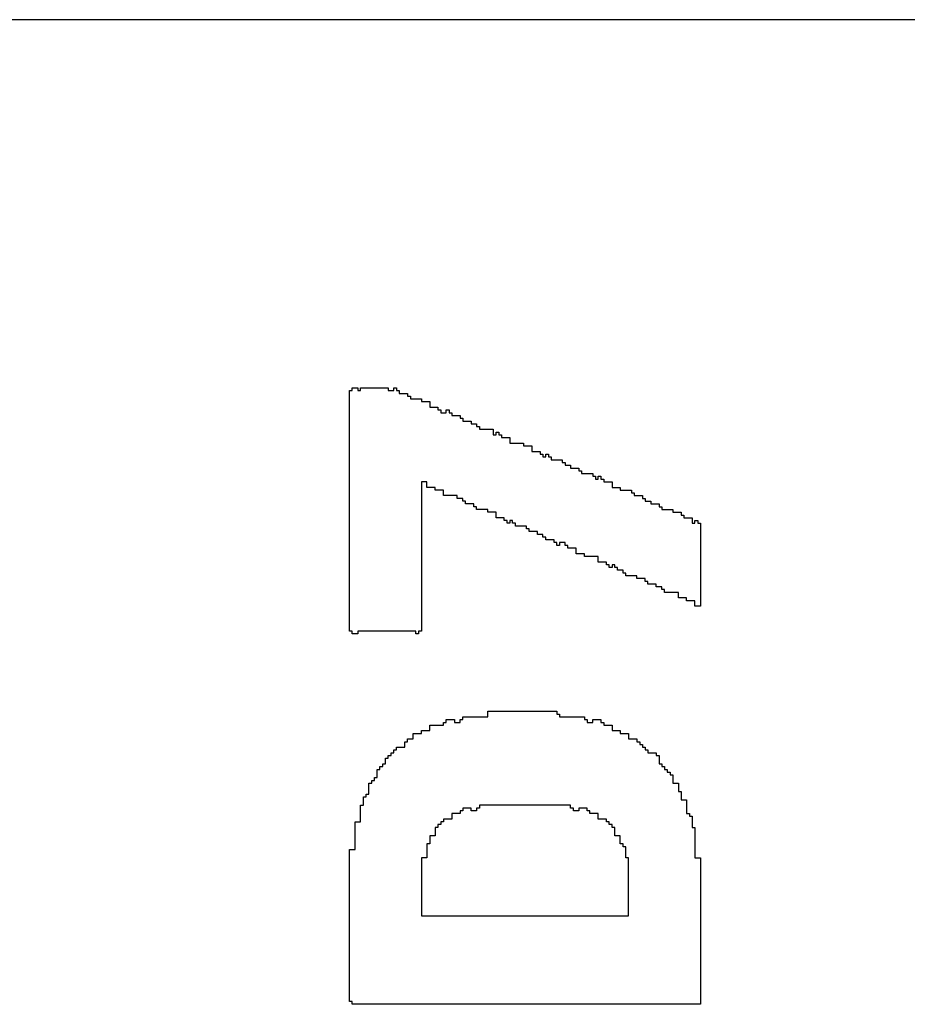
# Model space of a CAD drawing. Header units: millimetres. Extents: x -0.08 to 3.17, y -0.08 to 4.88.
# Tile 204 of 256: x 1.3 to 1.38, y 3.42 to 3.51. Entities that reach past the tile are written whole.
import ezdxf

# ---------------------------------------------------------------- set-up
doc = ezdxf.new("R2010")
doc.units = ezdxf.units.MM
doc.header["$MEASUREMENT"] = 0
doc.layers.add('BottomOverlay', color=54, linetype='Continuous')
doc.layers.add('TopOverlay', color=2, linetype='Continuous')

msp = doc.modelspace()

# ---------------------------------------------------------------- linework, layer by layer
at = {"layer": 'BottomOverlay'}
msp.add_line((1.99958, 3.51236), (1.099561, 3.51236), dxfattribs=at)
at = {"layer": 'TopOverlay'}
for p, q in [((1.329215, 3.454846), (1.329215, 3.47747)), ((1.329215, 3.47747), (1.329476, 3.47747)), ((1.329476, 3.47747), (1.329476, 3.47773)), ((1.329476, 3.47773), (1.329996, 3.47773)), ((1.329996, 3.47773), (1.329996, 3.47747)), ((1.329996, 3.47747), (1.330256, 3.47747)), ((1.330256, 3.47747), (1.330256, 3.47773)), ((1.330256, 3.47773), (1.332856, 3.47773)), ((1.332856, 3.47773), (1.332856, 3.47747)), ((1.332856, 3.47747), (1.333376, 3.47747)), ((1.333376, 3.47747), (1.333376, 3.47773)), ((1.333376, 3.47773), (1.333636, 3.47773)), ((1.333636, 3.47773), (1.333636, 3.47747)), ((1.333636, 3.47747), (1.333896, 3.47747)), ((1.333896, 3.47747), (1.333896, 3.47721)), ((1.333896, 3.47721), (1.334676, 3.47721)), ((1.334676, 3.47721), (1.334676, 3.47695)), ((1.334676, 3.47695), (1.334936, 3.47695)), ((1.334936, 3.47695), (1.334936, 3.47669)), ((1.334936, 3.47669), (1.335976, 3.47669)), ((1.335976, 3.47669), (1.335976, 3.47643)), ((1.335976, 3.47643), (1.336757, 3.47643)), ((1.336757, 3.47643), (1.336757, 3.47591)), ((1.336757, 3.47591), (1.337537, 3.47591)), ((1.337537, 3.47591), (1.337537, 3.475649)), ((1.337537, 3.475649), (1.337797, 3.475649)), ((1.337797, 3.475649), (1.337797, 3.475389)), ((1.337797, 3.475389), (1.338057, 3.475389)), ((1.338057, 3.475389), (1.338317, 3.475389)), ((1.338317, 3.475389), (1.338317, 3.475649)), ((1.338317, 3.475649), (1.338577, 3.475649)), ((1.338577, 3.475649), (1.338577, 3.475389)), ((1.338577, 3.475389), (1.338837, 3.475389)), ((1.338837, 3.475389), (1.338837, 3.475129)), ((1.338837, 3.475129), (1.339617, 3.475129)), ((1.339617, 3.475129), (1.339617, 3.474869)), ((1.339617, 3.474869), (1.339877, 3.474869)), ((1.339877, 3.474869), (1.339877, 3.474609)), ((1.339877, 3.474609), (1.340657, 3.474609)), ((1.340657, 3.474609), (1.340657, 3.474349)), ((1.340657, 3.474349), (1.341177, 3.474349)), ((1.341177, 3.474349), (1.341177, 3.474089)), ((1.341177, 3.474089), (1.341437, 3.474089)), ((1.341437, 3.474089), (1.341437, 3.473829)), ((1.341437, 3.473829), (1.342737, 3.473829)), ((1.342737, 3.473829), (1.342737, 3.473309)), ((1.342737, 3.473309), (1.342998, 3.473309)), ((1.342998, 3.473309), (1.342998, 3.473569)), ((1.342998, 3.473569), (1.343257, 3.473569)), ((1.343257, 3.473569), (1.343257, 3.473309)), ((1.343257, 3.473309), (1.343518, 3.473309)), ((1.343518, 3.473309), (1.343518, 3.473049)), ((1.343518, 3.473049), (1.344298, 3.473049)), ((1.344298, 3.473049), (1.344298, 3.472529)), ((1.344298, 3.472529), (1.345598, 3.472529)), ((1.345598, 3.472529), (1.345598, 3.472269)), ((1.345598, 3.472269), (1.346378, 3.472269)), ((1.346378, 3.472269), (1.346378, 3.471749)), ((1.346378, 3.471749), (1.347158, 3.471749)), ((1.347158, 3.471749), (1.347158, 3.471489)), ((1.347158, 3.471489), (1.347418, 3.471489)), ((1.347418, 3.471489), (1.347418, 3.471229)), ((1.347678, 3.471229), (1.347678, 3.471489)), ((1.347678, 3.471489), (1.347938, 3.471489)), ((1.347938, 3.471489), (1.347938, 3.471229)), ((1.347418, 3.471229), (1.347678, 3.471229)), ((1.347938, 3.471229), (1.348198, 3.471229)), ((1.348198, 3.471229), (1.348198, 3.470969)), ((1.348198, 3.470969), (1.349239, 3.470969)), ((1.349239, 3.470969), (1.349239, 3.470709)), ((1.349239, 3.470709), (1.349498, 3.470709)), ((1.349498, 3.470709), (1.349498, 3.470449)), ((1.349498, 3.470449), (1.350019, 3.470449)), ((1.350019, 3.470449), (1.350019, 3.470189)), ((1.350019, 3.470189), (1.350799, 3.470189)), ((1.350799, 3.470189), (1.350799, 3.469929)), ((1.350799, 3.469929), (1.351059, 3.469929)), ((1.351059, 3.469929), (1.351059, 3.469669)), ((1.351059, 3.469669), (1.352099, 3.469669)), ((1.352099, 3.469669), (1.352099, 3.469409)), ((1.336496, 3.468888), (1.335976, 3.468888)), ((1.335976, 3.468888), (1.335976, 3.454846)), ((1.336496, 3.468368), (1.336496, 3.468888)), ((1.352099, 3.469409), (1.352359, 3.469409)), ((1.352359, 3.469409), (1.352359, 3.469149)), ((1.352359, 3.469149), (1.352619, 3.469149)), ((1.352619, 3.469149), (1.352619, 3.469409)), ((1.352619, 3.469409), (1.352879, 3.469409)), ((1.352879, 3.469409), (1.352879, 3.469149)), ((1.352879, 3.469149), (1.353139, 3.469149)), ((1.353139, 3.469149), (1.353139, 3.468888)), ((1.353139, 3.468888), (1.353919, 3.468888)), ((1.353919, 3.468888), (1.353919, 3.468368)), ((1.337277, 3.468368), (1.336496, 3.468368)), ((1.337277, 3.468108), (1.337277, 3.468368)), ((1.338057, 3.468108), (1.337277, 3.468108)), ((1.338057, 3.467588), (1.338057, 3.468108)), ((1.353919, 3.468368), (1.354699, 3.468368)), ((1.354699, 3.468368), (1.354699, 3.468108)), ((1.354699, 3.468108), (1.355739, 3.468108)), ((1.355739, 3.468108), (1.355739, 3.467848)), ((1.355739, 3.467848), (1.356, 3.467848)), ((1.356, 3.467848), (1.356, 3.467588)), ((1.339357, 3.467588), (1.338057, 3.467588)), ((1.339357, 3.467328), (1.339357, 3.467588)), ((1.339877, 3.467328), (1.339357, 3.467328)), ((1.339877, 3.467068), (1.339877, 3.467328)), ((1.340137, 3.467068), (1.339877, 3.467068)), ((1.340137, 3.466808), (1.340137, 3.467068)), ((1.340917, 3.466808), (1.340137, 3.466808)), ((1.340917, 3.466548), (1.340917, 3.466808)), ((1.356, 3.467588), (1.35678, 3.467588)), ((1.35678, 3.467588), (1.35678, 3.467328)), ((1.35678, 3.467328), (1.35704, 3.467328)), ((1.35704, 3.467328), (1.35704, 3.467068)), ((1.35704, 3.467068), (1.35756, 3.467068)), ((1.35756, 3.467068), (1.35756, 3.466808)), ((1.35756, 3.466808), (1.35834, 3.466808)), ((1.35834, 3.466808), (1.35834, 3.466548)), ((1.341177, 3.466548), (1.340917, 3.466548)), ((1.341177, 3.466288), (1.341177, 3.466548)), ((1.342217, 3.466288), (1.341177, 3.466288)), ((1.342217, 3.466028), (1.342217, 3.466288)), ((1.342998, 3.466028), (1.342217, 3.466028)), ((1.342998, 3.465508), (1.342998, 3.466028)), ((1.35834, 3.466548), (1.3586, 3.466548)), ((1.3586, 3.466548), (1.3586, 3.466288)), ((1.3586, 3.466288), (1.35964, 3.466288)), ((1.35964, 3.466288), (1.35964, 3.466028)), ((1.35964, 3.466028), (1.36042, 3.466028)), ((1.36042, 3.466028), (1.36042, 3.465768)), ((1.343778, 3.465508), (1.342998, 3.465508)), ((1.343778, 3.465248), (1.343778, 3.465508)), ((1.344038, 3.465248), (1.343778, 3.465248)), ((1.344038, 3.464988), (1.344038, 3.465248)), ((1.344298, 3.464988), (1.344038, 3.464988)), ((1.344558, 3.465248), (1.344298, 3.465248)), ((1.344298, 3.465248), (1.344298, 3.464988)), ((1.344558, 3.464988), (1.344558, 3.465248)), ((1.344818, 3.464988), (1.344558, 3.464988)), ((1.344818, 3.464728), (1.344818, 3.464988)), ((1.36042, 3.465768), (1.36068, 3.465768)), ((1.36068, 3.465768), (1.36068, 3.465508)), ((1.36068, 3.465508), (1.36146, 3.465508)), ((1.36146, 3.465508), (1.36146, 3.464988)), ((1.36146, 3.464988), (1.36172, 3.464988)), ((1.36172, 3.464988), (1.36172, 3.465248)), ((1.36172, 3.465248), (1.36198, 3.465248)), ((1.36198, 3.465248), (1.36198, 3.464988)), ((1.36198, 3.464988), (1.36224, 3.464988)), ((1.36224, 3.464988), (1.36224, 3.457187)), ((1.345858, 3.464728), (1.344818, 3.464728)), ((1.345858, 3.464468), (1.345858, 3.464728)), ((1.346118, 3.464468), (1.345858, 3.464468)), ((1.346118, 3.464208), (1.346118, 3.464468)), ((1.346898, 3.464208), (1.346118, 3.464208)), ((1.346898, 3.463948), (1.346898, 3.464208)), ((1.347418, 3.463948), (1.346898, 3.463948)), ((1.347418, 3.463688), (1.347418, 3.463948)), ((1.347678, 3.463688), (1.347418, 3.463688)), ((1.347678, 3.463428), (1.347678, 3.463688)), ((1.348458, 3.463428), (1.347678, 3.463428)), ((1.348458, 3.463168), (1.348458, 3.463428)), ((1.348718, 3.463168), (1.348458, 3.463168)), ((1.348718, 3.462908), (1.348718, 3.463168)), ((1.349498, 3.463168), (1.348978, 3.463168)), ((1.348978, 3.463168), (1.348978, 3.462908)), ((1.349498, 3.462908), (1.349498, 3.463168)), ((1.348978, 3.462908), (1.348718, 3.462908)), ((1.349759, 3.462908), (1.349498, 3.462908)), ((1.349759, 3.462648), (1.349759, 3.462908)), ((1.350539, 3.462648), (1.349759, 3.462648)), ((1.350539, 3.462127), (1.350539, 3.462648)), ((1.351319, 3.462127), (1.350539, 3.462127)), ((1.351319, 3.461867), (1.351319, 3.462127)), ((1.352619, 3.461867), (1.351319, 3.461867)), ((1.352619, 3.461347), (1.352619, 3.461867)), ((1.353399, 3.461347), (1.352619, 3.461347)), ((1.353399, 3.461087), (1.353399, 3.461347)), ((1.353659, 3.461087), (1.353399, 3.461087)), ((1.353659, 3.460827), (1.353659, 3.461087)), ((1.353919, 3.460827), (1.353659, 3.460827)), ((1.354179, 3.461087), (1.353919, 3.461087)), ((1.353919, 3.461087), (1.353919, 3.460827)), ((1.354179, 3.460827), (1.354179, 3.461087)), ((1.354439, 3.460827), (1.354179, 3.460827)), ((1.354439, 3.460567), (1.354439, 3.460827)), ((1.354959, 3.460567), (1.354439, 3.460567)), ((1.354959, 3.460307), (1.354959, 3.460567)), ((1.355219, 3.460307), (1.354959, 3.460307)), ((1.355219, 3.460047), (1.355219, 3.460307)), ((1.356259, 3.460047), (1.355219, 3.460047)), ((1.356259, 3.459787), (1.356259, 3.460047)), ((1.35704, 3.459787), (1.356259, 3.459787)), ((1.35704, 3.459527), (1.35704, 3.459787)), ((1.3573, 3.459527), (1.35704, 3.459527)), ((1.3573, 3.459267), (1.3573, 3.459527)), ((1.35808, 3.459267), (1.3573, 3.459267)), ((1.35808, 3.459007), (1.35808, 3.459267)), ((1.3586, 3.459007), (1.35808, 3.459007)), ((1.3586, 3.458747), (1.3586, 3.459007)), ((1.35886, 3.458747), (1.3586, 3.458747)), ((1.35886, 3.458487), (1.35886, 3.458747)), ((1.36016, 3.458487), (1.35886, 3.458487)), ((1.36016, 3.457967), (1.36016, 3.458487)), ((1.36094, 3.457967), (1.36016, 3.457967)), ((1.36094, 3.457707), (1.36094, 3.457967)), ((1.36172, 3.457707), (1.36094, 3.457707)), ((1.36172, 3.457187), (1.36172, 3.457707)), ((1.36224, 3.457187), (1.36172, 3.457187)), ((1.329476, 3.454846), (1.329215, 3.454846)), ((1.329476, 3.454586), (1.329476, 3.454846)), ((1.335456, 3.454846), (1.329996, 3.454846)), ((1.329996, 3.454846), (1.329996, 3.454586)), ((1.335456, 3.454586), (1.335456, 3.454846)), ((1.335976, 3.454846), (1.335716, 3.454846)), ((1.335716, 3.454846), (1.335716, 3.454586)), ((1.329996, 3.454586), (1.329476, 3.454586)), ((1.335716, 3.454586), (1.335456, 3.454586)), ((1.342217, 3.446785), (1.342217, 3.447305)), ((1.342217, 3.447305), (1.348718, 3.447305)), ((1.348718, 3.447305), (1.348718, 3.447045)), ((1.338317, 3.446265), (1.338317, 3.446525)), ((1.338317, 3.446525), (1.339097, 3.446525)), ((1.339097, 3.446525), (1.339097, 3.446265)), ((1.339617, 3.446265), (1.339617, 3.446525)), ((1.339617, 3.446525), (1.339877, 3.446525)), ((1.339877, 3.446525), (1.339877, 3.446785)), ((1.339877, 3.446785), (1.342217, 3.446785)), ((1.348718, 3.447045), (1.348978, 3.447045)), ((1.348978, 3.447045), (1.348978, 3.446785)), ((1.348978, 3.446785), (1.351319, 3.446785)), ((1.351319, 3.446785), (1.351319, 3.446525)), ((1.351319, 3.446525), (1.351579, 3.446525)), ((1.351579, 3.446525), (1.351579, 3.446265)), ((1.352099, 3.446265), (1.352099, 3.446525)), ((1.352099, 3.446525), (1.352879, 3.446525)), ((1.352879, 3.446525), (1.352879, 3.446265)), ((1.335976, 3.445225), (1.335976, 3.445485)), ((1.335976, 3.445485), (1.336757, 3.445485)), ((1.336757, 3.445485), (1.336757, 3.446005)), ((1.336757, 3.446005), (1.338057, 3.446005)), ((1.338057, 3.446005), (1.338057, 3.446265)), ((1.338057, 3.446265), (1.338317, 3.446265)), ((1.339097, 3.446265), (1.339617, 3.446265)), ((1.351579, 3.446265), (1.352099, 3.446265)), ((1.352879, 3.446265), (1.353139, 3.446265)), ((1.353139, 3.446265), (1.353139, 3.446005)), ((1.353139, 3.446005), (1.353919, 3.446005)), ((1.353919, 3.446005), (1.353919, 3.445485)), ((1.353919, 3.445485), (1.354699, 3.445485)), ((1.354699, 3.445485), (1.354699, 3.445225)), ((1.334676, 3.444445), (1.334676, 3.444705)), ((1.334676, 3.444705), (1.335196, 3.444705)), ((1.335196, 3.444705), (1.335196, 3.445225)), ((1.335196, 3.445225), (1.335976, 3.445225)), ((1.354699, 3.445225), (1.355479, 3.445225)), ((1.355479, 3.445225), (1.355479, 3.444705)), ((1.355479, 3.444705), (1.356259, 3.444705)), ((1.356259, 3.444705), (1.356259, 3.444445)), ((1.333376, 3.443405), (1.333376, 3.443665)), ((1.333376, 3.443665), (1.333636, 3.443665)), ((1.333636, 3.443665), (1.333636, 3.443925)), ((1.333636, 3.443925), (1.334416, 3.443925)), ((1.334416, 3.443925), (1.334416, 3.444445)), ((1.334416, 3.444445), (1.334676, 3.444445)), ((1.356259, 3.444445), (1.35652, 3.444445)), ((1.35652, 3.444445), (1.35652, 3.444185)), ((1.35652, 3.444185), (1.35678, 3.444185)), ((1.35678, 3.444185), (1.35678, 3.443925)), ((1.35678, 3.443925), (1.35704, 3.443925)), ((1.35704, 3.443925), (1.35704, 3.443665)), ((1.35704, 3.443665), (1.3573, 3.443665)), ((1.3573, 3.443665), (1.3573, 3.443405)), ((1.332596, 3.442365), (1.332596, 3.442885)), ((1.332596, 3.442885), (1.332856, 3.442885)), ((1.332856, 3.442885), (1.332856, 3.443145)), ((1.332856, 3.443145), (1.333116, 3.443145)), ((1.333116, 3.443145), (1.333116, 3.443405)), ((1.333116, 3.443405), (1.333376, 3.443405)), ((1.3573, 3.443405), (1.35808, 3.443405)), ((1.35808, 3.443405), (1.35808, 3.443145)), ((1.35808, 3.443145), (1.35834, 3.443145)), ((1.35834, 3.443145), (1.35834, 3.442365)), ((1.331816, 3.441064), (1.331816, 3.441844)), ((1.331816, 3.441844), (1.332076, 3.441844)), ((1.332076, 3.441844), (1.332076, 3.442105)), ((1.332076, 3.442105), (1.332336, 3.442105)), ((1.332336, 3.442105), (1.332336, 3.442365)), ((1.332336, 3.442365), (1.332596, 3.442365)), ((1.35834, 3.442365), (1.3586, 3.442365)), ((1.3586, 3.442365), (1.3586, 3.442105)), ((1.3586, 3.442105), (1.35886, 3.442105)), ((1.35886, 3.442105), (1.35886, 3.441844)), ((1.35886, 3.441844), (1.35912, 3.441844)), ((1.35912, 3.441844), (1.35912, 3.441584)), ((1.331296, 3.440544), (1.331296, 3.440804)), ((1.331296, 3.440804), (1.331556, 3.440804)), ((1.331556, 3.440804), (1.331556, 3.441064)), ((1.331556, 3.441064), (1.331816, 3.441064)), ((1.35912, 3.441584), (1.35938, 3.441584)), ((1.35938, 3.441584), (1.35938, 3.441324)), ((1.35938, 3.441324), (1.35964, 3.441324)), ((1.35964, 3.441324), (1.35964, 3.440544)), ((1.331036, 3.439504), (1.331036, 3.440544)), ((1.331036, 3.440544), (1.331296, 3.440544)), ((1.35964, 3.440544), (1.36016, 3.440544)), ((1.36016, 3.440544), (1.36016, 3.439764)), ((1.330516, 3.438464), (1.330516, 3.439244)), ((1.330516, 3.439244), (1.330776, 3.439244)), ((1.330776, 3.439244), (1.330776, 3.439504)), ((1.330776, 3.439504), (1.331036, 3.439504)), ((1.36016, 3.439764), (1.36042, 3.439764)), ((1.36042, 3.439764), (1.36042, 3.438984)), ((1.36042, 3.438984), (1.36094, 3.438984)), ((1.36094, 3.438984), (1.36094, 3.437684)), ((1.330256, 3.436904), (1.330256, 3.438464)), ((1.330256, 3.438464), (1.330516, 3.438464)), ((1.340657, 3.438204), (1.339877, 3.438204)), ((1.339877, 3.438204), (1.339877, 3.437944)), ((1.340657, 3.437944), (1.340657, 3.438204)), ((1.341437, 3.438204), (1.341177, 3.438204)), ((1.341177, 3.438204), (1.341177, 3.437944)), ((1.350019, 3.438464), (1.341437, 3.438464)), ((1.341437, 3.438464), (1.341437, 3.438204)), ((1.350019, 3.438204), (1.350019, 3.438464)), ((1.350279, 3.438204), (1.350019, 3.438204)), ((1.350279, 3.437944), (1.350279, 3.438204)), ((1.351579, 3.438204), (1.350799, 3.438204)), ((1.350799, 3.438204), (1.350799, 3.437944)), ((1.351579, 3.437944), (1.351579, 3.438204)), ((1.338577, 3.437164), (1.338057, 3.437164)), ((1.338057, 3.437164), (1.338057, 3.436904)), ((1.338837, 3.437164), (1.338577, 3.437164)), ((1.339617, 3.437684), (1.338837, 3.437684)), ((1.338837, 3.437684), (1.338837, 3.437164)), ((1.339877, 3.437944), (1.339617, 3.437944)), ((1.339617, 3.437944), (1.339617, 3.437684)), ((1.341177, 3.437944), (1.340657, 3.437944)), ((1.350799, 3.437944), (1.350279, 3.437944)), ((1.351839, 3.437944), (1.351579, 3.437944)), ((1.351839, 3.437684), (1.351839, 3.437944)), ((1.352619, 3.437684), (1.351839, 3.437684)), ((1.352619, 3.437164), (1.352619, 3.437684)), ((1.353399, 3.437164), (1.352619, 3.437164)), ((1.353399, 3.436904), (1.353399, 3.437164)), ((1.36094, 3.437684), (1.3612, 3.437684)), ((1.3612, 3.437684), (1.3612, 3.437424)), ((1.3612, 3.437424), (1.36146, 3.437424)), ((1.36146, 3.437424), (1.36146, 3.436384)), ((1.329735, 3.434303), (1.329735, 3.436904)), ((1.329735, 3.436904), (1.330256, 3.436904)), ((1.337537, 3.436384), (1.337277, 3.436384)), ((1.337277, 3.436384), (1.337277, 3.435604)), ((1.337797, 3.436644), (1.337537, 3.436644)), ((1.337537, 3.436644), (1.337537, 3.436384)), ((1.338057, 3.436904), (1.337797, 3.436904)), ((1.337797, 3.436904), (1.337797, 3.436644)), ((1.353659, 3.436904), (1.353399, 3.436904)), ((1.353659, 3.436644), (1.353659, 3.436904)), ((1.353919, 3.436644), (1.353659, 3.436644)), ((1.353919, 3.436384), (1.353919, 3.436644)), ((1.354179, 3.436384), (1.353919, 3.436384)), ((1.354179, 3.435604), (1.354179, 3.436384)), ((1.36146, 3.436384), (1.36172, 3.436384)), ((1.36172, 3.436384), (1.36172, 3.433523)), ((1.337277, 3.435604), (1.336757, 3.435604)), ((1.336757, 3.435604), (1.336757, 3.434823)), ((1.354699, 3.435604), (1.354179, 3.435604)), ((1.354699, 3.434823), (1.354699, 3.435604)), ((1.336757, 3.434823), (1.336496, 3.434823)), ((1.336496, 3.434823), (1.336496, 3.433523)), ((1.354959, 3.434823), (1.354699, 3.434823)), ((1.354959, 3.434563), (1.354959, 3.434823)), ((1.355219, 3.434563), (1.354959, 3.434563)), ((1.355219, 3.433523), (1.355219, 3.434563)), ((1.329215, 3.420001), (1.329215, 3.434303)), ((1.329215, 3.434303), (1.329735, 3.434303)), ((1.336496, 3.433523), (1.335976, 3.433523)), ((1.335976, 3.433523), (1.335976, 3.428062)), ((1.355479, 3.433523), (1.355219, 3.433523)), ((1.355479, 3.428062), (1.355479, 3.433523)), ((1.36172, 3.433523), (1.36224, 3.433523)), ((1.36224, 3.433523), (1.36224, 3.427802)), ((1.335976, 3.428062), (1.355479, 3.428062)), ((1.36224, 3.427802), (1.36224, 3.427542)), ((1.36224, 3.427542), (1.36224, 3.419741)), ((1.329476, 3.420001), (1.329215, 3.420001)), ((1.329476, 3.419741), (1.329476, 3.420001)), ((1.36224, 3.419741), (1.329476, 3.419741))]:
    msp.add_line(p, q, dxfattribs=at)

doc.saveas('drawing.dxf')
